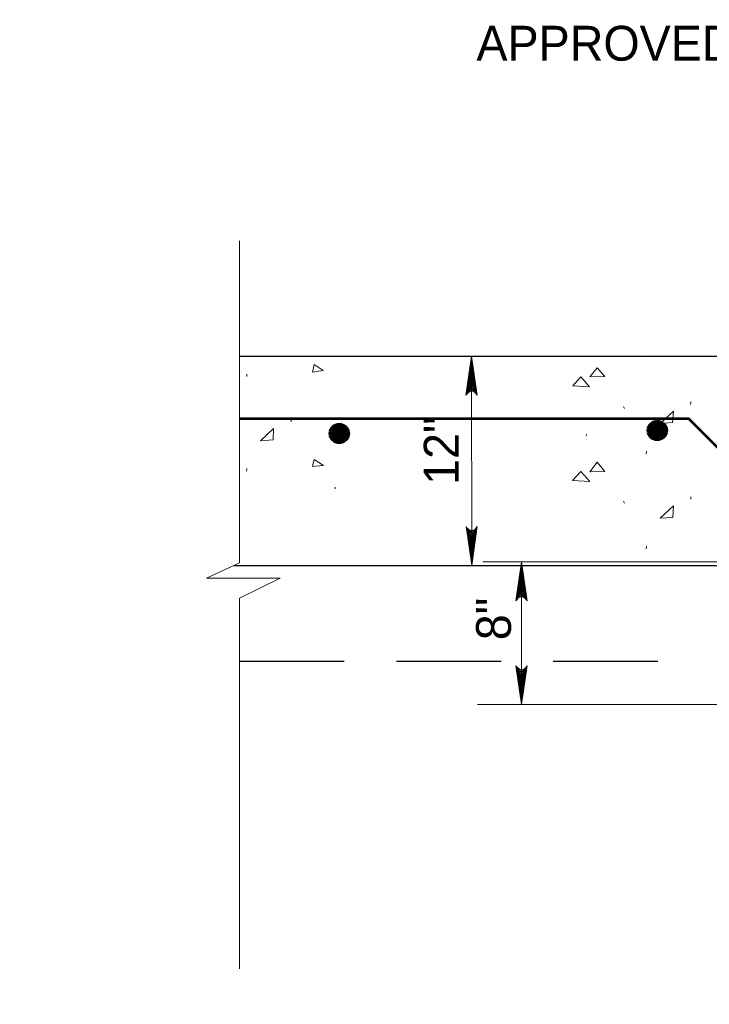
# Model space of a CAD drawing. Extents: x -312 to 328, y -156 to 292.
# Tile 51 of 89: x -30 to 9, y 60 to 116. Entities that reach past the tile are written whole.
import ezdxf

# ---------------------------------------------------------------- set-up
doc = ezdxf.new("R2010")
doc.units = 0
doc.header["$MEASUREMENT"] = 0
doc.linetypes.add('( Dashed )', pattern=[9, 6, -3])
for name, color, linetype, lineweight in [('C-Anno-Dims', 33, 'Continuous', 13), ('C-Anno-Patt', 152, 'Continuous', 13), ('C-Detl-Grph', 4, 'Continuous', 53), ('Level 1', 253, 'Continuous', 18)]:
    doc.layers.add(name, color=color, linetype=linetype, lineweight=lineweight)
doc.styles.add('Text', font='txt', dxfattribs={"height": 0.125})

msp = doc.modelspace()

# ---------------------------------------------------------------- linework, layer by layer
at = {"layer": 'C-Anno-Dims'}
for p, q in [((-4.30615, 96.86336, 0.00105), (-4.29923, 84.85999, 0.00105)), ((26.24169, 85.0668, 0.00105), (-3.6657, 85.07191, 0.00105)), ((-1.4388, 76.87991, 0.00105), (-1.4374, 85.07153, 0.00105)), ((17.68696, 76.88415, 0.00105), (-3.9669, 76.88753, 0.00105))]:
    msp.add_line(p, q, dxfattribs=at)
at = {"layer": 'C-Anno-Dims', "elevation": 0.00105, "flags": 128}
for points in [[(-4.62791, 94.63041), (-4.30615, 96.86336), (-3.98182, 94.63257), (-4.0354, 94.70215), (-4.13184, 94.80025), (-4.2211, 94.84839), (-4.30499, 94.86084), (-4.39958, 94.84293), (-4.49236, 94.79112), (-4.58332, 94.69112), (-4.62791, 94.63041), (-4.30968, 96.79732), (-4.00328, 94.70395), (-4.0515, 94.76817), (-4.14973, 94.87163), (-4.27646, 94.90547), (-4.40317, 94.8822), (-4.49059, 94.82146), (-4.56194, 94.74825), (-4.60117, 94.69825), (-4.30961, 96.67952), (-4.03903, 94.79852), (-4.0819, 94.86453), (-4.13725, 94.89841), (-4.20866, 94.93585), (-4.30862, 94.95543), (-4.39071, 94.94467), (-4.45494, 94.90537), (-4.50665, 94.82502), (-4.56909, 94.77145), (-4.30953, 96.54209), (-4.07835, 94.90202), (-4.16942, 94.97514), (-4.28009, 94.99649), (-4.40323, 94.98571), (-4.53701, 94.84464), (-4.31658, 96.3886), (-4.12124, 94.99659), (-4.1855, 95.01618), (-4.28905, 95.05896), (-4.39969, 95.03212), (-4.49779, 94.92141), (-4.3165, 96.2476), (-4.16232, 95.04654), (-4.24087, 95.08576), (-4.32477, 95.10355), (-4.45501, 95.0196), (-4.31641, 96.07983), (-4.19806, 95.11969), (-4.25697, 95.14643), (-4.3248, 95.15353), (-4.41935, 95.08565), (-4.31629, 95.87994), (-4.23736, 95.18035), (-4.32839, 95.19993), (-4.38368, 95.13565), (-4.3162, 95.71574), (-4.26416, 95.22674), (-4.3516, 95.21598), (-4.3161, 95.54797), (-4.29272, 95.24636), (-4.31949, 95.23742), (-4.31955, 95.34093)], [(-3.97748, 87.09294), (-4.29923, 84.85999), (-4.62356, 87.09078), (-4.56998, 87.0212), (-4.47355, 86.9231), (-4.38428, 86.87496), (-4.30039, 86.86251), (-4.2058, 86.88042), (-4.11303, 86.93223), (-4.02206, 87.03223), (-3.97748, 87.09294), (-4.2957, 84.92603), (-4.60211, 87.0194), (-4.55388, 86.95518), (-4.45566, 86.85172), (-4.32892, 86.81788), (-4.20221, 86.84115), (-4.11479, 86.90189), (-4.04344, 86.9751), (-4.00421, 87.0251), (-4.29577, 85.04383), (-4.56636, 86.92483), (-4.52348, 86.85882), (-4.46813, 86.82494), (-4.39672, 86.7875), (-4.29676, 86.76792), (-4.21467, 86.77868), (-4.15044, 86.81798), (-4.09873, 86.89833), (-4.03629, 86.9519), (-4.29585, 85.18126), (-4.52703, 86.82133), (-4.43596, 86.74821), (-4.3253, 86.72686), (-4.20215, 86.73764), (-4.06838, 86.87871), (-4.2888, 85.33475), (-4.48414, 86.72676), (-4.41988, 86.70717), (-4.31634, 86.66439), (-4.2057, 86.69123), (-4.1076, 86.80194), (-4.28888, 85.47575), (-4.44306, 86.67681), (-4.36451, 86.63759), (-4.28061, 86.6198), (-4.15037, 86.70376), (-4.28898, 85.64352), (-4.40732, 86.60366), (-4.34841, 86.57692), (-4.28059, 86.56982), (-4.18603, 86.6377), (-4.28909, 85.84341), (-4.36802, 86.543), (-4.27699, 86.52342), (-4.2217, 86.5877), (-4.28919, 86.00761), (-4.34123, 86.49661), (-4.25378, 86.50737), (-4.28928, 86.17538), (-4.31266, 86.47699), (-4.28589, 86.48593), (-4.28583, 86.38242)], [(-1.76083, 82.83883), (-1.4374, 85.07153), (-1.11474, 82.84051), (-1.16827, 82.91012), (-1.26463, 83.0083), (-1.35386, 83.05651), (-1.43775, 83.06901), (-1.53234, 83.05118), (-1.62516, 82.99944), (-1.7162, 82.89951), (-1.76083, 82.83883), (-1.44098, 85.0055), (-1.13614, 82.9119), (-1.18432, 82.97616), (-1.28247, 83.0797), (-1.40918, 83.11363), (-1.5359, 83.09045), (-1.62337, 83.02978), (-1.69477, 82.95662), (-1.73405, 82.90665), (-1.441, 84.8877), (-1.17182, 83.0065), (-1.21465, 83.07255), (-1.26997, 83.10647), (-1.34135, 83.14396), (-1.4413, 83.16361), (-1.5234, 83.15291), (-1.58766, 83.11366), (-1.63943, 83.03335), (-1.70191, 82.97982), (-1.44103, 84.75027), (-1.21107, 83.11002), (-1.30208, 83.18322), (-1.41274, 83.20465), (-1.53589, 83.19396), (-1.66977, 83.05299), (-1.44819, 84.59678), (-1.25389, 83.20463), (-1.31814, 83.22427), (-1.42165, 83.26712), (-1.53231, 83.24037), (-1.63049, 83.12973), (-1.44822, 84.45579), (-1.29493, 83.25461), (-1.37345, 83.29388), (-1.45734, 83.31175), (-1.58764, 83.22788), (-1.44825, 84.28802), (-1.33061, 83.32779), (-1.38951, 83.35457), (-1.45733, 83.36172), (-1.55193, 83.29392), (-1.44828, 84.08812), (-1.36987, 83.38848), (-1.46089, 83.40813), (-1.51623, 83.34388), (-1.44831, 83.92392), (-1.39663, 83.43489), (-1.48409, 83.42419), (-1.44834, 83.75615), (-1.42519, 83.45452), (-1.45196, 83.4456), (-1.45194, 83.54912)], [(-1.11538, 79.11261), (-1.4388, 76.87991), (-1.76147, 79.11094), (-1.70794, 79.04132), (-1.61157, 78.94314), (-1.52234, 78.89494), (-1.43846, 78.88243), (-1.34387, 78.90026), (-1.25105, 78.95201), (-1.16001, 79.05194), (-1.11538, 79.11261), (-1.43522, 76.94595), (-1.74006, 79.03954), (-1.69188, 78.97528), (-1.59374, 78.87175), (-1.46703, 78.83782), (-1.3403, 78.861), (-1.25284, 78.92166), (-1.18143, 78.99483), (-1.14216, 79.0448), (-1.4352, 77.06374), (-1.70438, 78.94494), (-1.66156, 78.8789), (-1.60624, 78.84498), (-1.53485, 78.80749), (-1.43491, 78.78784), (-1.35281, 78.79853), (-1.28855, 78.83779), (-1.23678, 78.91809), (-1.1743, 78.97163), (-1.43518, 77.20117), (-1.66514, 78.84142), (-1.57412, 78.76823), (-1.46347, 78.74679), (-1.34032, 78.75748), (-1.20644, 78.89845), (-1.42801, 77.35466), (-1.62232, 78.74682), (-1.55807, 78.72718), (-1.45456, 78.68432), (-1.3439, 78.71108), (-1.24572, 78.82172), (-1.42799, 77.49566), (-1.58128, 78.69684), (-1.50275, 78.65756), (-1.41887, 78.6397), (-1.28857, 78.72356), (-1.42796, 77.66343), (-1.54559, 78.62366), (-1.4867, 78.59688), (-1.41888, 78.58972), (-1.32427, 78.65753), (-1.42793, 77.86332), (-1.50634, 78.56297), (-1.41532, 78.54332), (-1.35998, 78.60756), (-1.4279, 78.02752), (-1.47957, 78.51656), (-1.39212, 78.52725), (-1.42787, 78.19529), (-1.45102, 78.49692), (-1.42425, 78.50584), (-1.42427, 78.40232)]]:
    msp.add_lwpolyline(points, dxfattribs=at)
at = {"layer": 'C-Anno-Patt'}
for p, q in [((5.71617, 96.68868, 0.00105), (5.71617, 96.70306, 0.00105)), ((-17.21031, 95.70299, 0.00105), (-17.2031, 95.84017, 0.00105)), ((4.4589, 93.87191, 0.00105), (4.41549, 93.98019, 0.00105)), ((8.2582, 94.09515, 0.00105), (8.26556, 94.23952, 0.00105)), ((-14.66094, 93.10946, 0.00105), (-14.66092, 93.23945, 0.00105)), ((2.24113, 92.27585, 0.00105), (2.29881, 92.39864, 0.00105)), ((5.70805, 91.27126, 0.00105), (5.73698, 91.41578, 0.00105)), ((-17.21843, 90.2712, 0.00105), (-17.19669, 90.41571, 0.00105)), ((-12.1335, 89.25181, 0.00105), (-12.12629, 89.35304, 0.00105)), ((8.26461, 88.66336, 0.00105), (8.26463, 88.80054, 0.00105)), ((4.46516, 88.43996, 0.00105), (4.41456, 88.55559, 0.00105)), ((5.70712, 85.82509, 0.00105), (5.73605, 85.97679, 0.00105))]:
    msp.add_line(p, q, dxfattribs=at)
for points in [[(-13.43976, 95.95514, 0.00105), (-12.81854, 96.04174, 0.00105), (-13.33126, 96.38134, 0.00105)], [(2.48717, 95.6779, 0.00105), (2.89176, 96.19795, 0.00105), (3.3468, 95.69947, 0.00105)], [(1.49762, 95.15811, 0.00105), (1.96002, 95.67799, 0.00105), (2.46551, 95.10013, 0.00105)], [(7.22513, 93.0551, 0.00105), (7.26867, 93.71972, 0.00105), (6.51735, 92.99756, 0.00105)], [(-15.69401, 92.06221, 0.00105), (-15.67218, 92.72685, 0.00105), (-16.40913, 92.00468, 0.00105)], [(-13.4335, 90.53787, 0.00105), (-12.81228, 90.60276, 0.00105), (-13.33219, 90.94954, 0.00105)], [(2.47905, 90.23892, 0.00105), (2.89084, 90.78053, 0.00105), (3.34587, 90.26049, 0.00105)], [(1.4895, 89.72631, 0.00105), (1.96628, 90.2462, 0.00105), (2.47177, 89.68271, 0.00105)], [(7.23154, 87.61611, 0.00105), (7.27493, 88.28793, 0.00105), (6.51642, 87.56561, 0.00105)]]:
    msp.add_3dface(points, dxfattribs=at)
at = {"layer": 'C-Detl-Grph', "linetype": 'Continuous', "lineweight": 13}
for p, q in [((-17.62067, 103.48234, 0.00105), (-17.62383, 85.00555, 0.00105)), ((-17.61699, 82.98304, 0.00105), (-17.62062, 61.72536, 0.00105))]:
    msp.add_line(p, q, dxfattribs=at)
at = {"layer": 'C-Detl-Grph', "linetype": 'Continuous', "lineweight": 30}
for p, q in [((-17.6218, 96.8655, 0.00105), (26.62719, 96.85838, 0.00105)), ((-17.93567, 84.86226, 0.00105), (12.33598, 84.85724, 0.00105))]:
    msp.add_line(p, q, dxfattribs=at)
at = {"layer": 'C-Detl-Grph', "linetype": 'Continuous', "lineweight": 53}
for p in [(-17.62241, 93.29523, 0.00105), (21.5513, 79.86979, 0.00105)]:
    msp.add_line(p, (8.13473, 93.29096, 0.00105), dxfattribs=at)
at = {"layer": 'C-Detl-Grph', "linetype": '( Dashed )', "lineweight": 30}
msp.add_line((-17.6176, 79.37925, 0.00105), (9.33299, 79.37452, 0.00105), dxfattribs=at)
at = {"layer": 'C-Detl-Grph', "linetype": 'Continuous', "lineweight": 53, "elevation": 0.00105, "flags": 128}
for points in [[(-12.0246, 92.89155), (-11.82227, 92.91323), (-11.68509, 92.86977), (-12.13288, 92.85547), (-12.22679, 92.79768), (-11.56949, 92.81928), (-11.52622, 92.75428), (-12.29898, 92.7327), (-12.33524, 92.64599), (-11.48999, 92.69647), (-11.44672, 92.63146), (-12.38572, 92.57382), (-12.37855, 92.4871), (-11.41783, 92.53756), (-11.40346, 92.46522), (-12.39293, 92.43649), (-12.37138, 92.34992), (-11.41067, 92.39304), (-11.43239, 92.31352), (-12.3714, 92.27759), (-12.32079, 92.19102), (-11.45397, 92.23415), (-11.48289, 92.18354), (-12.30642, 92.13321), (-12.2052, 92.07538), (-11.53352, 92.10417), (-11.56243, 92.04637), (-12.14755, 92.01757), (-12.08241, 91.95256), (-11.63462, 92.00295), (-11.75025, 91.94531), (-11.90196, 91.92363)], [(6.22441, 93.06327), (6.42659, 93.0848), (6.56376, 93.04149), (6.11598, 93.01985), (6.02926, 92.9694), (6.67218, 92.98367), (6.72279, 92.92585), (5.95706, 92.9116), (5.90643, 92.8249), (6.75887, 92.86804), (6.80214, 92.79584), (5.87032, 92.7382), (5.87031, 92.66601), (6.83103, 92.70913), (6.85273, 92.63694), (5.84874, 92.6154), (5.87029, 92.52868), (6.84538, 92.56476), (6.8238, 92.47805), (5.8848, 92.44212), (5.92807, 92.36259), (6.7877, 92.41306), (6.76597, 92.34807), (5.94977, 92.30478), (6.04366, 92.24695), (6.71534, 92.27574), (6.68643, 92.21809), (6.10146, 92.18929), (6.17363, 92.13147), (6.62142, 92.17467), (6.50595, 92.12422), (6.33971, 92.10254)]]:
    msp.add_lwpolyline(points, dxfattribs=at)
at = {"layer": 'C-Detl-Grph', "linetype": 'Continuous', "lineweight": 13, "elevation": 0.00105, "flags": 128}
msp.add_lwpolyline([(-17.62383, 85.00555), (-19.50916, 84.13921), (-15.29805, 84.13849), (-17.61699, 82.98304)], dxfattribs=at)
at = {"layer": 'C-Detl-Grph', "linetype": 'Continuous', "lineweight": 53}
for centre in [(-11.8986, 92.43331, 0.00105), (6.34691, 92.60167, 0.00105)]:
    msp.add_circle(centre, 0.54073, dxfattribs=at)
at = {"layer": 'Level 1', "color": 214, "linetype": 'Continuous', "lineweight": 25}
msp.add_3dface([(-311.9741, -156.26001), (328.0259, -156.26001), (328.0259, 291.73999), (-311.9741, 291.73999)], dxfattribs=at)
msp.add_3dface([(-311.9741, -156.26001), (328.0259, -156.26001), (328.0259, 291.73999), (-311.9741, 291.73999)], dxfattribs=at)
msp.add_3dface([(-311.9741, -156.26001), (328.0259, -156.26001), (328.0259, 291.73999), (-311.9741, 291.73999)], dxfattribs=at)

# ---------------------------------------------------------------- texts
at = {"layer": 'C-Anno-Dims', "char_height": 2, "attachment_point": 1, "style": 'Text'}
for s, insert, rotation, line_spacing_factor in [('APPROVED EQUAL', (-4.02715, 115.81733, -0.00051), 359.990397, 0.617384), ('12"', (-7.05011, 89.48317, -0.00051), 89.990397, 0.619863), ('8"', (-4.04718, 80.5751, -0.00051), 89.990397, 0.619861)]:
    msp.add_mtext(s, dxfattribs=dict(at, insert=insert, rotation=rotation, line_spacing_factor=line_spacing_factor))

doc.saveas('drawing.dxf')
